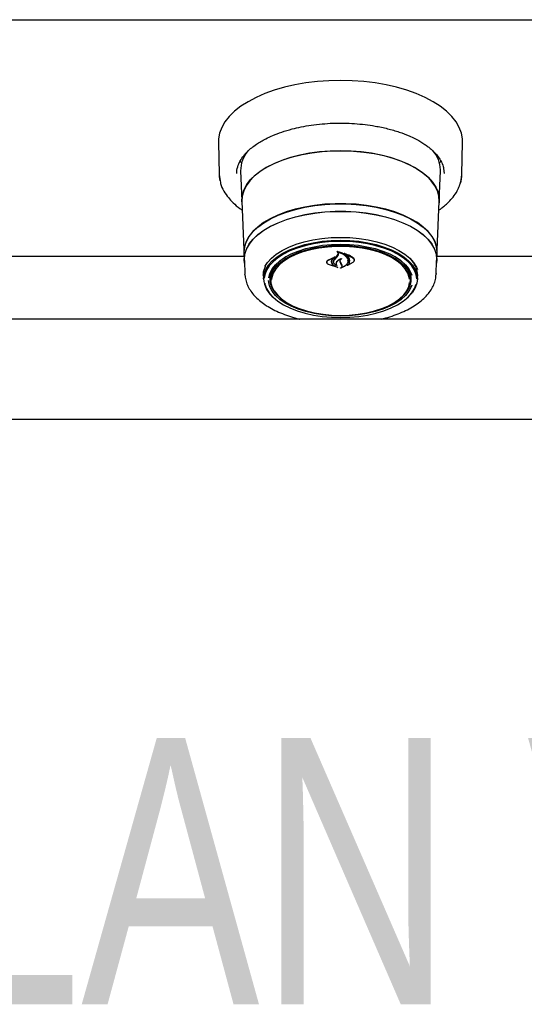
# Model space of a CAD drawing. Header units: inches. Extents: x 42 to 206, y 24 to 147.
# Tile 19 of 47: x 78 to 84, y 90 to 102. Entities that reach past the tile are written whole.
import ezdxf

# ---------------------------------------------------------------- set-up
doc = ezdxf.new("R2010")
doc.units = ezdxf.units.IN
doc.header["$LTSCALE"] = 16
doc.header["$MEASUREMENT"] = 0
doc.layers.add('FORMAT', color=7, linetype='Continuous')
doc.styles.add('SLDTEXTSTYLE0', font='TXT', dxfattribs={"width": 0.75})

msp = doc.modelspace()

# ---------------------------------------------------------------- linework, layer by layer
at = {"color": 7, "linetype": 'Continuous', "lineweight": 25}
for p, q in [((69.202, 101.921), (101.202, 101.921)), ((99.699, 101.917), (70.704, 101.917)), ((80.301, 100.391), (80.309, 99.986)), ((83.345, 99.986), (83.353, 100.391)), ((83.003, 100.261), (83, 100.259)), ((80.585, 100.129), (80.57, 100.156)), ((83.083, 100.156), (83.069, 100.13)), ((80.577, 100.032), (80.592, 99.654)), ((83.061, 99.654), (83.077, 100.032)), ((83.077, 100.032), (83.077, 100.044)), ((83.115, 100.058), (83.124, 99.997)), ((80.309, 99.986), (80.322, 99.907)), ((80.594, 99.653), (80.619, 99.041)), ((83.034, 99.041), (83.059, 99.653)), ((80.62, 98.958), (76.283, 98.958)), ((80.618, 99.005), (80.622, 98.911)), ((80.625, 98.911), (80.632, 98.733)), ((81.669, 98.912), (81.761, 98.956)), ((81.67, 98.908), (81.748, 98.945)), ((81.713, 98.895), (81.713, 98.902)), ((81.749, 98.944), (81.721, 98.92)), ((81.74, 98.903), (81.74, 98.894)), ((81.762, 98.955), (81.749, 98.946)), ((81.749, 98.945), (81.749, 98.95)), ((81.75, 98.919), (81.783, 98.955)), ((81.781, 98.962), (81.798, 98.989)), ((81.783, 98.955), (81.8, 98.981)), ((81.788, 99.022), (81.788, 99.013)), ((81.798, 98.989), (81.8, 98.998)), ((81.884, 98.994), (81.884, 98.986)), ((81.92, 98.906), (81.92, 98.908)), ((81.997, 98.913), (81.997, 98.917)), ((83.022, 98.733), (83.029, 98.911)), ((83.031, 98.911), (83.035, 99.005)), ((87.37, 98.958), (83.033, 98.958)), ((81.656, 98.888), (81.656, 98.886)), ((81.792, 98.822), (81.677, 98.859)), ((81.783, 98.825), (81.678, 98.859)), ((81.74, 98.851), (81.784, 98.826)), ((81.741, 98.852), (81.793, 98.823)), ((81.776, 98.852), (81.776, 98.852)), ((81.832, 98.873), (81.823, 98.893)), ((81.834, 98.873), (81.825, 98.891)), ((81.844, 98.85), (81.832, 98.873)), ((81.846, 98.85), (81.834, 98.873)), ((81.846, 98.841), (81.846, 98.852)), ((81.982, 98.885), (81.913, 98.846)), ((81.919, 98.85), (81.919, 98.85)), ((81.98, 98.883), (81.92, 98.85)), ((80.632, 98.724), (80.632, 98.733)), ((80.861, 98.726), (80.862, 98.735)), ((80.863, 98.714), (80.862, 98.724)), ((80.863, 98.714), (80.864, 98.672)), ((80.952, 98.712), (80.956, 98.753)), ((80.952, 98.704), (80.952, 98.712)), ((80.952, 98.704), (80.954, 98.655)), ((82.7, 98.655), (82.702, 98.704)), ((82.789, 98.672), (82.791, 98.714)), ((83.022, 98.745), (83.022, 98.733)), ((99.968, 98.176), (70.435, 98.176)), ((70.342, 96.926), (100.061, 96.926))]:
    msp.add_line(p, q, dxfattribs=at)
at = {"color": 7, "linetype": 'Continuous', "lineweight": 25, "flags": 128}
for points in [[(83.353, 100.391), (83.352, 100.43), (83.339, 100.503), (83.312, 100.574), (83.272, 100.645), (83.218, 100.712), (83.152, 100.777), (83.074, 100.839), (82.984, 100.896), (82.884, 100.949), (82.774, 100.997), (82.655, 101.04), (82.529, 101.076), (82.396, 101.107), (82.259, 101.131), (82.117, 101.148), (81.972, 101.158), (81.827, 101.162), (81.681, 101.158), (81.537, 101.148), (81.395, 101.131), (81.257, 101.107), (81.125, 101.076), (80.998, 101.04), (80.88, 100.997), (80.77, 100.949), (80.67, 100.896), (80.58, 100.839), (80.502, 100.777), (80.435, 100.712), (80.382, 100.645), (80.342, 100.574), (80.315, 100.503), (80.302, 100.43), (80.301, 100.391)], [(80.596, 99.617), (80.592, 99.666), (80.599, 99.732), (80.62, 99.796), (80.654, 99.86), (80.702, 99.921), (80.763, 99.979), (80.836, 100.034), (80.92, 100.085), (81.014, 100.131), (81.117, 100.171), (81.228, 100.206), (81.347, 100.235), (81.47, 100.257), (81.598, 100.273), (81.728, 100.281), (81.86, 100.283), (81.991, 100.278), (82.12, 100.266), (82.246, 100.247), (82.367, 100.221), (82.482, 100.189), (82.589, 100.152), (82.688, 100.108), (82.777, 100.06), (82.856, 100.007), (82.922, 99.951), (82.977, 99.891), (83.018, 99.828), (83.046, 99.764), (83.06, 99.699), (83.06, 99.633), (83.058, 99.617)], [(81.827, 100.282), (81.696, 100.278), (81.566, 100.268), (81.44, 100.251), (81.317, 100.227), (81.201, 100.196), (81.092, 100.16), (80.991, 100.118), (80.899, 100.071), (80.818, 100.02), (80.749, 99.964), (80.691, 99.905), (80.647, 99.843), (80.616, 99.78), (80.598, 99.715), (80.594, 99.653)], [(83.059, 99.653), (83.055, 99.715), (83.038, 99.78), (83.007, 99.843), (82.962, 99.905), (82.905, 99.964), (82.835, 100.02), (82.754, 100.071), (82.663, 100.118), (82.562, 100.16), (82.452, 100.196), (82.336, 100.227), (82.214, 100.251), (82.087, 100.268), (81.958, 100.278), (81.827, 100.282)], [(80.309, 99.986), (80.31, 99.961), (80.319, 99.906)], [(83.317, 99.851), (83.337, 99.917), (83.345, 99.986)], [(83.035, 99.005), (83.035, 99.017), (83.028, 99.082), (83.007, 99.147), (82.972, 99.21), (82.924, 99.271), (82.862, 99.328), (82.789, 99.383), (82.704, 99.432), (82.609, 99.477), (82.505, 99.517), (82.393, 99.551), (82.274, 99.578), (82.15, 99.599), (82.022, 99.613), (81.892, 99.62), (81.761, 99.62), (81.631, 99.613), (81.503, 99.599), (81.379, 99.578), (81.261, 99.551), (81.149, 99.517), (81.044, 99.477), (80.949, 99.432), (80.865, 99.383), (80.791, 99.328), (80.73, 99.271), (80.681, 99.21), (80.646, 99.147), (80.625, 99.082), (80.618, 99.017), (80.618, 99.005)], [(80.621, 99.03), (80.627, 99.081), (80.649, 99.146), (80.684, 99.209), (80.732, 99.269), (80.793, 99.327), (80.866, 99.381), (80.951, 99.431), (81.046, 99.476), (81.15, 99.515), (81.262, 99.549), (81.38, 99.576), (81.504, 99.597), (81.632, 99.611), (81.761, 99.618), (81.892, 99.618), (82.022, 99.611), (82.149, 99.597), (82.273, 99.576), (82.392, 99.549), (82.504, 99.515), (82.608, 99.476), (82.703, 99.431), (82.787, 99.381), (82.86, 99.327), (82.922, 99.269), (82.97, 99.209), (83.005, 99.146), (83.026, 99.081), (83.033, 99.034)], [(80.626, 98.874), (80.622, 98.923), (80.629, 98.988), (80.65, 99.053), (80.685, 99.116), (80.733, 99.176), (80.794, 99.234), (80.868, 99.288), (80.952, 99.338), (81.047, 99.382), (81.151, 99.422), (81.262, 99.456), (81.381, 99.483), (81.504, 99.504), (81.632, 99.518), (81.762, 99.525), (81.892, 99.525), (82.022, 99.518), (82.149, 99.504), (82.273, 99.483), (82.391, 99.456), (82.503, 99.422), (82.607, 99.382), (82.701, 99.338), (82.786, 99.288), (82.859, 99.234), (82.92, 99.176), (82.968, 99.116), (83.003, 99.053), (83.024, 98.988), (83.032, 98.923), (83.028, 98.874)], [(80.625, 98.911), (80.624, 98.923), (80.631, 98.988), (80.652, 99.053), (80.687, 99.115), (80.735, 99.176), (80.796, 99.233), (80.869, 99.287), (80.954, 99.337), (81.048, 99.382), (81.152, 99.421), (81.263, 99.455), (81.382, 99.482), (81.505, 99.503), (81.632, 99.517), (81.762, 99.524), (81.892, 99.524), (82.021, 99.517), (82.148, 99.503), (82.272, 99.482), (82.39, 99.455), (82.502, 99.421), (82.605, 99.382), (82.7, 99.337), (82.784, 99.287), (82.857, 99.233), (82.918, 99.176), (82.966, 99.115), (83.001, 99.053), (83.022, 98.988), (83.029, 98.923), (83.029, 98.911)], [(80.864, 98.682), (80.871, 98.74), (80.892, 98.797), (80.927, 98.853), (80.974, 98.906), (81.034, 98.956), (81.106, 99.001), (81.188, 99.042), (81.28, 99.078), (81.379, 99.108), (81.485, 99.132), (81.596, 99.15), (81.711, 99.16), (81.827, 99.164), (81.943, 99.16), (82.057, 99.15), (82.168, 99.132), (82.274, 99.108), (82.374, 99.078), (82.465, 99.042), (82.547, 99.001), (82.619, 98.956), (82.679, 98.906), (82.727, 98.853), (82.761, 98.797), (82.782, 98.74), (82.789, 98.682), (82.782, 98.624), (82.761, 98.567), (82.727, 98.511), (82.679, 98.458), (82.66, 98.441)], [(81.827, 99.149), (81.712, 99.146), (81.599, 99.135), (81.489, 99.118), (81.384, 99.094), (81.285, 99.065), (81.195, 99.029), (81.113, 98.989), (81.042, 98.943), (80.983, 98.894), (80.936, 98.841), (80.901, 98.787), (80.881, 98.73), (80.874, 98.688)], [(80.882, 98.835), (80.913, 98.883), (80.962, 98.937), (81.023, 98.987), (81.096, 99.034), (81.179, 99.076), (81.272, 99.112), (81.373, 99.142), (81.48, 99.167), (81.593, 99.184), (81.709, 99.195), (81.827, 99.198), (81.945, 99.195), (82.061, 99.184), (82.173, 99.167), (82.281, 99.142), (82.382, 99.112), (82.475, 99.076), (82.558, 99.034), (82.631, 98.987), (82.692, 98.937), (82.74, 98.883), (82.775, 98.827), (82.789, 98.795)], [(82.78, 98.68), (82.773, 98.73), (82.752, 98.787), (82.718, 98.841), (82.671, 98.894), (82.611, 98.943), (82.54, 98.989), (82.459, 99.029), (82.368, 99.065), (82.27, 99.094), (82.165, 99.118), (82.055, 99.135), (81.942, 99.146), (81.827, 99.149)], [(80.929, 98.692), (80.929, 98.692), (80.943, 98.748), (80.971, 98.803), (81.013, 98.855), (81.067, 98.905), (81.134, 98.951), (81.211, 98.992), (81.298, 99.028), (81.393, 99.058), (81.496, 99.082), (81.603, 99.099), (81.714, 99.11), (81.827, 99.114)], [(81.063, 98.452), (81.053, 98.462), (81.007, 98.513), (80.976, 98.567), (80.958, 98.622), (80.954, 98.678), (80.965, 98.734), (80.99, 98.788), (81.028, 98.841), (81.08, 98.89), (81.144, 98.936), (81.219, 98.978), (81.305, 99.014), (81.398, 99.044), (81.499, 99.069), (81.605, 99.086), (81.715, 99.097), (81.827, 99.101)], [(82.69, 98.674), (82.687, 98.696), (82.669, 98.75), (82.637, 98.804), (82.593, 98.854), (82.535, 98.901), (82.466, 98.945), (82.387, 98.983), (82.298, 99.016), (82.202, 99.044), (82.099, 99.064), (81.992, 99.078), (81.882, 99.085), (81.771, 99.085), (81.662, 99.078), (81.555, 99.064), (81.452, 99.044), (81.356, 99.016), (81.267, 98.983), (81.187, 98.945), (81.118, 98.901), (81.061, 98.854), (81.016, 98.804), (80.985, 98.75), (80.967, 98.696), (80.964, 98.671)], [(81.827, 99.114), (81.939, 99.11), (82.05, 99.099), (82.158, 99.082), (82.26, 99.058), (82.355, 99.028), (82.443, 98.992), (82.52, 98.951), (82.586, 98.905), (82.641, 98.855), (82.682, 98.803), (82.71, 98.748), (82.718, 98.725)], [(81.827, 99.101), (81.938, 99.097), (82.048, 99.086), (82.154, 99.069), (82.255, 99.044), (82.349, 99.014), (82.434, 98.978), (82.509, 98.936), (82.573, 98.89), (82.625, 98.841), (82.664, 98.788), (82.689, 98.734), (82.699, 98.678), (82.696, 98.622), (82.678, 98.567), (82.646, 98.513), (82.601, 98.462), (82.59, 98.452)], [(81.204, 98.988), (81.144, 98.956), (81.079, 98.911), (81.025, 98.862), (80.984, 98.81), (80.957, 98.757), (80.943, 98.701), (80.943, 98.646), (80.957, 98.591), (80.984, 98.537), (81.025, 98.485), (81.079, 98.436), (81.108, 98.415)], [(82.546, 98.415), (82.575, 98.436), (82.628, 98.485), (82.669, 98.537), (82.697, 98.591), (82.711, 98.646), (82.711, 98.701), (82.697, 98.757), (82.669, 98.81), (82.628, 98.862), (82.575, 98.911), (82.509, 98.956), (82.449, 98.988)], [(80.862, 98.724), (80.869, 98.782), (80.887, 98.833)], [(82.718, 98.602), (82.71, 98.58), (82.682, 98.525), (82.641, 98.472), (82.586, 98.423), (82.52, 98.377), (82.443, 98.336), (82.355, 98.3), (82.26, 98.27), (82.158, 98.246), (82.05, 98.228), (81.939, 98.218), (81.827, 98.214), (81.714, 98.218), (81.603, 98.228), (81.496, 98.246), (81.393, 98.27), (81.298, 98.3), (81.211, 98.336), (81.134, 98.377), (81.067, 98.423), (81.013, 98.472), (80.971, 98.525), (80.943, 98.58), (80.929, 98.636), (80.927, 98.661)], [(80.943, 98.703), (80.95, 98.659), (80.955, 98.641)], [(82.698, 98.753), (82.702, 98.712), (82.702, 98.704)], [(82.699, 98.641), (82.704, 98.659), (82.71, 98.703)], [(80.879, 98.624), (80.881, 98.615), (80.901, 98.558), (80.936, 98.503), (80.983, 98.451), (81.042, 98.402), (81.113, 98.356), (81.195, 98.316), (81.285, 98.28), (81.384, 98.251), (81.489, 98.227), (81.599, 98.21), (81.712, 98.199), (81.827, 98.196), (81.942, 98.199), (82.055, 98.21), (82.165, 98.227), (82.27, 98.251), (82.368, 98.28), (82.459, 98.316), (82.54, 98.356), (82.611, 98.402), (82.671, 98.451), (82.718, 98.503), (82.752, 98.558), (82.773, 98.615)], [(80.997, 98.535), (80.999, 98.531), (81.037, 98.48), (81.088, 98.43), (81.151, 98.385), (81.226, 98.344), (81.31, 98.308), (81.403, 98.278), (81.503, 98.254), (81.608, 98.237), (81.716, 98.226), (81.827, 98.222)], [(81.827, 98.222), (81.937, 98.226), (82.046, 98.237), (82.151, 98.254), (82.251, 98.278), (82.343, 98.308), (82.428, 98.344), (82.502, 98.385), (82.565, 98.43), (82.617, 98.48), (82.655, 98.531), (82.68, 98.585), (82.69, 98.633)]]:
    msp.add_lwpolyline(points, dxfattribs=at)
at = {"color": 7, "linetype": 'Continuous', "lineweight": 25}
for centre, radius, start, end in [((80.951, 100.034), 0.374, 138.946, 180.407), ((82.698, 100.032), 0.379, 1.8464, 41.5066), ((78.984, 101.276), 3.63, 319.6121, 320.4034), ((82.496, 98.716), 0.295, 359.6602, 46.9), ((82.52, 98.724), 0.272, 354.1103, 39.3387), ((81.195, 98.705), 0.332, 183.8865, 232.6751)]:
    msp.add_arc(centre, radius, start, end, dxfattribs=at)
for points, knots in [([(80.542, 100.083), (80.551, 100.107), (80.568, 100.153), (80.612, 100.217), (80.675, 100.288), (80.765, 100.36), (80.876, 100.426), (80.984, 100.476), (81.094, 100.518), (81.213, 100.553), (81.337, 100.582), (81.462, 100.603), (81.596, 100.619), (81.733, 100.628), (81.869, 100.629), (82.003, 100.623), (82.134, 100.611), (82.273, 100.59), (82.417, 100.56), (82.559, 100.518), (82.672, 100.475), (82.756, 100.435), (82.818, 100.402), (82.869, 100.37), (82.912, 100.34), (82.952, 100.308), (82.995, 100.269), (83.041, 100.218), (83.083, 100.156), (83.11, 100.101), (83.114, 100.067), (83.115, 100.058)], [0, 0, 0, 0, 0.04237, 0.079883, 0.111886, 0.167881, 0.216266, 0.248876, 0.285468, 0.326042, 0.359095, 0.394389, 0.431301, 0.467878, 0.503976, 0.539591, 0.574723, 0.609371, 0.654798, 0.699325, 0.740282, 0.767551, 0.791857, 0.813203, 0.832556, 0.85076, 0.875177, 0.905781, 0.942548, 0.985461, 1, 1, 1, 1]), ([(80.529, 99.997), (80.53, 100.025), (80.53, 100.054), (80.542, 100.082), (80.542, 100.083)], [0, 0, 0, 0, 0.985515, 1, 1, 1, 1]), ([(80.322, 99.907), (80.323, 99.896), (80.329, 99.851), (80.365, 99.78), (80.419, 99.699), (80.486, 99.627), (80.545, 99.574), (80.589, 99.545), (80.599, 99.538)], [0, 0, 0, 0, 0.083416, 0.326597, 0.538196, 0.718867, 0.934349, 1, 1, 1, 1]), ([(83.314, 99.844), (83.318, 99.854), (83.34, 99.901), (83.343, 99.949), (83.345, 99.986)], [0, 0, 0, 0, 0.2222035, 1, 1, 1, 1]), ([(83.054, 99.537), (83.064, 99.544), (83.09, 99.562), (83.132, 99.596), (83.184, 99.643), (83.239, 99.706), (83.287, 99.774), (83.306, 99.823), (83.314, 99.844)], [0, 0, 0, 0, 0.076771, 0.198388, 0.360725, 0.5639, 0.808025, 1, 1, 1, 1]), ([(81.781, 99.025), (81.781, 99.025), (81.78, 99.025), (81.78, 99.025), (81.78, 99.025), (81.78, 99.026), (81.78, 99.026), (81.781, 99.026), (81.781, 99.026), (81.781, 99.026), (81.781, 99.026), (81.781, 99.026)], [0, 0, 0, 0, 0.122958, 0.245848, 0.370364, 0.495902, 0.620786, 0.743612, 0.86394, 0.982468, 1, 1, 1, 1]), ([(81.781, 99.026), (81.8, 99.021), (81.838, 99.012), (81.884, 98.983), (81.907, 98.957), (81.914, 98.942), (81.915, 98.941)], [0, 0, 0, 0, 0.296384, 0.623257, 0.953009, 1, 1, 1, 1]), ([(81.788, 99.02), (81.788, 99.02), (81.786, 99.022), (81.783, 99.023), (81.781, 99.025)], [0, 0, 0, 0, 0.049887, 1, 1, 1, 1]), ([(81.677, 98.859), (81.672, 98.862), (81.662, 98.868), (81.655, 98.88), (81.653, 98.892), (81.658, 98.903), (81.665, 98.909), (81.669, 98.912)], [0, 0, 0, 0, 0.206317, 0.412583, 0.61997, 0.827569, 1, 1, 1, 1]), ([(81.678, 98.859), (81.673, 98.862), (81.664, 98.867), (81.657, 98.878), (81.655, 98.889), (81.66, 98.9), (81.667, 98.905), (81.67, 98.908)], [0, 0, 0, 0, 0.205659, 0.411397, 0.617777, 0.824282, 1, 1, 1, 1]), ([(81.721, 98.92), (81.717, 98.913), (81.712, 98.904), (81.711, 98.894), (81.711, 98.892)], [0, 0, 0, 0, 0.775744, 1, 1, 1, 1]), ([(81.723, 98.923), (81.719, 98.916), (81.714, 98.906), (81.713, 98.897), (81.713, 98.895)], [0, 0, 0, 0, 0.779129, 1, 1, 1, 1]), ([(81.779, 98.848), (81.772, 98.852), (81.757, 98.859), (81.742, 98.876), (81.736, 98.895), (81.74, 98.912), (81.746, 98.92), (81.749, 98.923)], [0, 0, 0, 0, 0.1990292, 0.4256165, 0.654006, 0.8841002, 1, 1, 1, 1]), ([(81.774, 98.852), (81.768, 98.855), (81.754, 98.863), (81.742, 98.879), (81.738, 98.897), (81.744, 98.911), (81.749, 98.918), (81.75, 98.919)], [0, 0, 0, 0, 0.2112722, 0.4520563, 0.6939002, 0.9365841, 1, 1, 1, 1]), ([(81.749, 98.944), (81.749, 98.944), (81.749, 98.944), (81.749, 98.945), (81.749, 98.945), (81.749, 98.945), (81.749, 98.945), (81.749, 98.945), (81.748, 98.945), (81.748, 98.945), (81.748, 98.945), (81.748, 98.945)], [0, 0, 0, 0, 0.118329, 0.236631, 0.355578, 0.474929, 0.59401, 0.712266, 0.829512, 0.946013, 1, 1, 1, 1]), ([(81.761, 98.956), (81.761, 98.956), (81.761, 98.956), (81.761, 98.956), (81.762, 98.956), (81.762, 98.956), (81.762, 98.956), (81.762, 98.956), (81.762, 98.956), (81.762, 98.955), (81.762, 98.955), (81.762, 98.955)], [0, 0, 0, 0, 0.1132313, 0.2264744, 0.3395849, 0.453555, 0.5691207, 0.6863529, 0.8046002, 0.9227345, 1, 1, 1, 1]), ([(81.839, 98.933), (81.826, 98.926), (81.8, 98.915), (81.785, 98.899), (81.778, 98.891)], [0, 0, 0, 0, 0.554435, 1, 1, 1, 1]), ([(81.832, 98.932), (81.818, 98.925), (81.798, 98.913), (81.785, 98.898), (81.78, 98.893)], [0, 0, 0, 0, 0.641489, 1, 1, 1, 1]), ([(81.79, 99.013), (81.789, 99.014), (81.789, 99.014), (81.789, 99.013), (81.789, 99.013), (81.788, 99.013), (81.788, 99.013), (81.788, 99.013), (81.788, 99.013), (81.788, 99.013), (81.789, 99.012)], [0, 0, 0, 0, 0.125682, 0.251371, 0.377027, 0.503505, 0.631368, 0.760594, 0.890567, 1, 1, 1, 1]), ([(81.8, 98.981), (81.801, 98.985), (81.804, 98.992), (81.8, 99.003), (81.793, 99.009), (81.789, 99.012), (81.789, 99.012)], [0, 0, 0, 0, 0.322031, 0.64419, 0.966616, 1, 1, 1, 1]), ([(81.79, 99.013), (81.808, 99.009), (81.845, 98.998), (81.89, 98.971), (81.906, 98.947), (81.913, 98.936)], [0, 0, 0, 0, 0.321882, 0.666054, 1, 1, 1, 1]), ([(81.823, 98.893), (81.822, 98.899), (81.82, 98.911), (81.827, 98.924), (81.832, 98.93), (81.833, 98.931)], [0, 0, 0, 0, 0.456278, 0.912535, 1, 1, 1, 1]), ([(81.825, 98.891), (81.824, 98.897), (81.822, 98.908), (81.83, 98.922), (81.838, 98.929), (81.841, 98.932)], [0, 0, 0, 0, 0.387704, 0.775509, 1, 1, 1, 1]), ([(81.833, 98.931), (81.833, 98.931), (81.833, 98.931), (81.833, 98.932), (81.833, 98.932), (81.833, 98.932), (81.833, 98.932), (81.832, 98.932), (81.832, 98.932), (81.832, 98.932), (81.832, 98.932)], [0, 0, 0, 0, 0.125277, 0.25053, 0.376217, 0.501413, 0.625215, 0.747359, 0.868327, 1, 1, 1, 1]), ([(81.839, 98.933), (81.84, 98.933), (81.84, 98.933), (81.84, 98.933), (81.84, 98.933), (81.841, 98.933), (81.841, 98.933), (81.841, 98.932), (81.841, 98.932), (81.841, 98.932), (81.841, 98.932), (81.841, 98.932)], [0, 0, 0, 0, 0.119189, 0.238395, 0.35727, 0.476272, 0.595953, 0.716576, 0.837999, 0.959726, 1, 1, 1, 1]), ([(81.872, 98.999), (81.872, 98.999), (81.872, 98.999), (81.872, 98.999), (81.872, 98.999), (81.872, 98.999), (81.872, 99), (81.872, 99), (81.873, 99), (81.873, 99), (81.873, 99), (81.873, 99)], [0, 0, 0, 0, 0.1174, 0.234738, 0.353577, 0.473635, 0.593524, 0.711905, 0.828134, 0.942556, 1, 1, 1, 1]), ([(81.939, 98.89), (81.941, 98.903), (81.943, 98.929), (81.919, 98.967), (81.891, 98.989), (81.873, 98.998), (81.872, 98.999)], [0, 0, 0, 0, 0.324347, 0.648697, 0.972588, 1, 1, 1, 1]), ([(81.873, 99), (81.899, 98.991), (81.94, 98.977), (81.97, 98.956), (81.982, 98.948)], [0, 0, 0, 0, 0.6359906, 1, 1, 1, 1]), ([(81.886, 98.987), (81.885, 98.987), (81.885, 98.987), (81.885, 98.987), (81.885, 98.987), (81.884, 98.987), (81.884, 98.986), (81.884, 98.986), (81.884, 98.986), (81.884, 98.986), (81.884, 98.986), (81.884, 98.986)], [0, 0, 0, 0, 0.116355, 0.232718, 0.349012, 0.465942, 0.584001, 0.703207, 0.823076, 0.942819, 1, 1, 1, 1]), ([(81.941, 98.888), (81.942, 98.9), (81.944, 98.925), (81.923, 98.96), (81.897, 98.978), (81.884, 98.986)], [0, 0, 0, 0, 0.348804, 0.697654, 1, 1, 1, 1]), ([(81.886, 98.987), (81.911, 98.978), (81.946, 98.965), (81.973, 98.947), (81.98, 98.942)], [0, 0, 0, 0, 0.718758, 1, 1, 1, 1]), ([(81.913, 98.936), (81.917, 98.924), (81.923, 98.908), (81.919, 98.892), (81.918, 98.887)], [0, 0, 0, 0, 0.736127, 1, 1, 1, 1]), ([(81.915, 98.941), (81.919, 98.928), (81.925, 98.911), (81.921, 98.894), (81.92, 98.889)], [0, 0, 0, 0, 0.73988, 1, 1, 1, 1]), ([(81.98, 98.942), (81.985, 98.937), (81.994, 98.929), (81.998, 98.913), (81.994, 98.897), (81.985, 98.888), (81.98, 98.883)], [0, 0, 0, 0, 0.249256, 0.498559, 0.748955, 1, 1, 1, 1]), ([(81.982, 98.948), (81.986, 98.943), (81.996, 98.934), (82, 98.917), (81.996, 98.899), (81.986, 98.889), (81.982, 98.885)], [0, 0, 0, 0, 0.249695, 0.499307, 0.750821, 1, 1, 1, 1]), ([(80.861, 98.726), (80.862, 98.735), (80.863, 98.762), (80.871, 98.8), (80.887, 98.83), (80.893, 98.842)], [0, 0, 0, 0, 0.229318, 0.68553, 1, 1, 1, 1]), ([(81.711, 98.892), (81.712, 98.886), (81.714, 98.873), (81.727, 98.859), (81.737, 98.853), (81.74, 98.851)], [0, 0, 0, 0, 0.427058, 0.854256, 1, 1, 1, 1]), ([(81.713, 98.895), (81.714, 98.888), (81.716, 98.874), (81.729, 98.86), (81.739, 98.854), (81.741, 98.852)], [0, 0, 0, 0, 0.429095, 0.858259, 1, 1, 1, 1]), ([(81.778, 98.891), (81.775, 98.886), (81.769, 98.876), (81.77, 98.862), (81.774, 98.855), (81.776, 98.852)], [0, 0, 0, 0, 0.407828, 0.815767, 1, 1, 1, 1]), ([(81.78, 98.893), (81.777, 98.887), (81.771, 98.877), (81.772, 98.861), (81.778, 98.853), (81.78, 98.849)], [0, 0, 0, 0, 0.368991, 0.737957, 1, 1, 1, 1]), ([(81.774, 98.852), (81.774, 98.852), (81.774, 98.852), (81.775, 98.852), (81.775, 98.852), (81.775, 98.852), (81.776, 98.852), (81.776, 98.852), (81.776, 98.852), (81.776, 98.852), (81.776, 98.852)], [0, 0, 0, 0, 0.128671, 0.257359, 0.385695, 0.513899, 0.642393, 0.771469, 0.901171, 1, 1, 1, 1]), ([(81.78, 98.849), (81.78, 98.849), (81.781, 98.849), (81.781, 98.849), (81.78, 98.848), (81.78, 98.848), (81.78, 98.848), (81.78, 98.848), (81.779, 98.848), (81.779, 98.848), (81.779, 98.848)], [0, 0, 0, 0, 0.130327, 0.260648, 0.391015, 0.52077, 0.649482, 0.777186, 0.904362, 1, 1, 1, 1]), ([(81.793, 98.823), (81.793, 98.823), (81.793, 98.822), (81.793, 98.822), (81.793, 98.822), (81.793, 98.822), (81.793, 98.822), (81.792, 98.822), (81.792, 98.822), (81.792, 98.822), (81.792, 98.822)], [0, 0, 0, 0, 0.125303, 0.250585, 0.376363, 0.502348, 0.627958, 0.752778, 0.876747, 1, 1, 1, 1]), ([(81.83, 98.815), (81.83, 98.815), (81.829, 98.815), (81.829, 98.815), (81.829, 98.815), (81.829, 98.815), (81.828, 98.815), (81.828, 98.815), (81.828, 98.815), (81.828, 98.816), (81.829, 98.816), (81.829, 98.816)], [0, 0, 0, 0, 0.11853, 0.237069, 0.355476, 0.47419, 0.593593, 0.71377, 0.83447, 0.955209, 1, 1, 1, 1]), ([(81.829, 98.816), (81.831, 98.818), (81.839, 98.822), (81.845, 98.832), (81.847, 98.842), (81.845, 98.848), (81.844, 98.85)], [0, 0, 0, 0, 0.205998, 0.524653, 0.8451, 1, 1, 1, 1]), ([(81.92, 98.889), (81.915, 98.878), (81.905, 98.855), (81.871, 98.83), (81.842, 98.819), (81.83, 98.815)], [0, 0, 0, 0, 0.359986, 0.720088, 1, 1, 1, 1]), ([(81.837, 98.821), (81.84, 98.824), (81.846, 98.829), (81.849, 98.84), (81.847, 98.847), (81.846, 98.85)], [0, 0, 0, 0, 0.292797, 0.676008, 1, 1, 1, 1]), ([(81.918, 98.887), (81.913, 98.877), (81.903, 98.856), (81.872, 98.833), (81.847, 98.824), (81.838, 98.82)], [0, 0, 0, 0, 0.384901, 0.76993, 1, 1, 1, 1]), ([(81.912, 98.847), (81.921, 98.856), (81.933, 98.869), (81.938, 98.885), (81.939, 98.89)], [0, 0, 0, 0, 0.670266, 1, 1, 1, 1]), ([(81.913, 98.846), (81.913, 98.846), (81.913, 98.846), (81.913, 98.846), (81.912, 98.846), (81.912, 98.846), (81.912, 98.846), (81.912, 98.846), (81.912, 98.846), (81.912, 98.846), (81.912, 98.847)], [0, 0, 0, 0, 0.1227842, 0.2455921, 0.3678874, 0.490065, 0.612785, 0.7364739, 0.8611451, 1, 1, 1, 1]), ([(81.919, 98.851), (81.927, 98.86), (81.937, 98.872), (81.941, 98.885), (81.941, 98.888)], [0, 0, 0, 0, 0.7663796, 1, 1, 1, 1]), ([(81.919, 98.851), (81.919, 98.851), (81.919, 98.85), (81.919, 98.85), (81.919, 98.85), (81.919, 98.85), (81.919, 98.85), (81.92, 98.85), (81.92, 98.85), (81.92, 98.85), (81.92, 98.85)], [0, 0, 0, 0, 0.12555, 0.251096, 0.376667, 0.501883, 0.626495, 0.750523, 0.874242, 1, 1, 1, 1]), ([(80.634, 98.722), (80.635, 98.709), (80.637, 98.674), (80.654, 98.617), (80.684, 98.555), (80.726, 98.494), (80.78, 98.437), (80.844, 98.382), (80.92, 98.331), (81.005, 98.285), (81.098, 98.244), (81.2, 98.208), (81.274, 98.186), (81.314, 98.177), (81.318, 98.176)], [0, 0, 0, 0, 0.05478, 0.143647, 0.233377, 0.324821, 0.418159, 0.512987, 0.60867, 0.704666, 0.800587, 0.896323, 0.991854, 1, 1, 1, 1]), ([(82.334, 98.176), (82.345, 98.179), (82.392, 98.189), (82.472, 98.214), (82.572, 98.251), (82.664, 98.293), (82.748, 98.34), (82.822, 98.392), (82.886, 98.449), (82.939, 98.509), (82.98, 98.573), (83.007, 98.639), (83.02, 98.694), (83.021, 98.728), (83.022, 98.738)], [0, 0, 0, 0, 0.026075, 0.119363, 0.212862, 0.306614, 0.400646, 0.494937, 0.589346, 0.683441, 0.776584, 0.868041, 0.957416, 1, 1, 1, 1])]:
    msp.add_open_spline(points, degree=3, knots=knots, dxfattribs=at)

# ---------------------------------------------------------------- texts
at = {"layer": 'FORMAT', "insert": (74.495, 92.938), "char_height": 3.3333, "attachment_point": 1, "style": 'SLDTEXTSTYLE0'}
msp.add_mtext('PLAN VIEW', dxfattribs=at)

doc.saveas('drawing.dxf')
